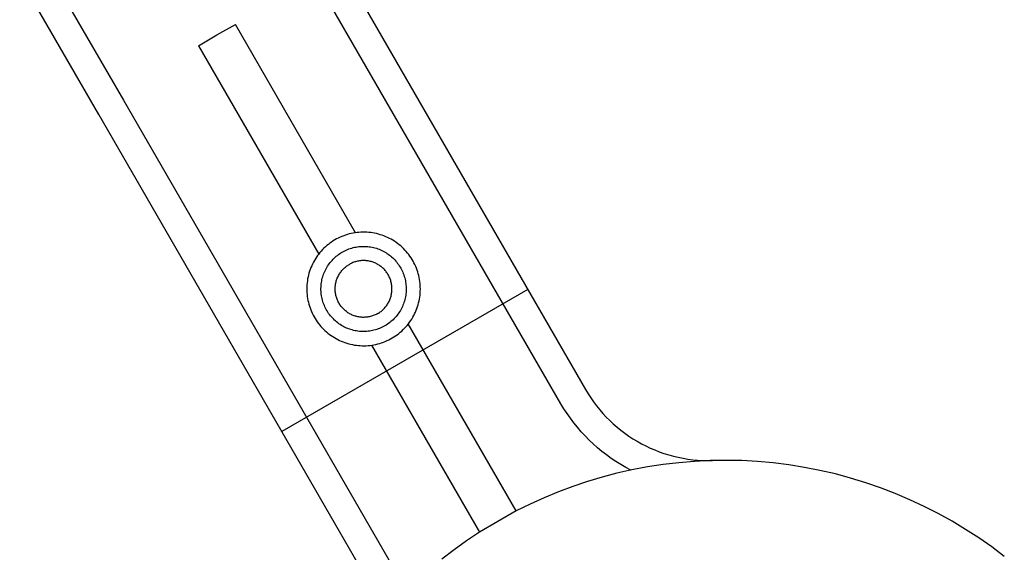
# Model space of a CAD drawing. Header units: millimetres. Extents: x 6056 to 8553, y 3739 to 5380.
# Tile 13 of 42: x 6587 to 6656, y 5038 to 5076. Entities that reach past the tile are written whole.
import ezdxf

# ---------------------------------------------------------------- set-up
doc = ezdxf.new("R2010")
doc.units = ezdxf.units.MM
doc.layers.add('Make2D$Visible$Curvas', color=7, linetype='Continuous')

msp = doc.modelspace()

# ---------------------------------------------------------------- linework, layer by layer
at = {"layer": 'Make2D$Visible$Curvas', "color": 7, "lineweight": -3, "true_color": 0xededed}
for p, q in [((6588.882, 5079.78), (6594.459, 5070.122)), ((6592.727, 5069.122), (6587.15, 5078.78)), ((6610.047, 5079.122), (6627.005, 5049.751)), ((6625.273, 5048.751), (6608.315, 5078.122)), ((6601.036, 5074.73), (6602.343, 5075.466)), ((6610.811, 5060.798), (6602.343, 5075.466)), ((6599.745, 5073.966), (6601.036, 5074.73)), ((6599.745, 5073.966), (6608.215, 5059.298)), ((6594.459, 5070.122), (6614.391, 5035.599)), ((6609.684, 5039.752), (6592.727, 5069.122)), ((6610.364, 5060.709), (6610.231, 5060.672)), ((6610.498, 5060.741), (6610.364, 5060.709)), ((6610.634, 5060.769), (6610.498, 5060.741)), ((6610.77, 5060.792), (6610.634, 5060.769)), ((6610.907, 5060.81), (6610.77, 5060.792)), ((6611.044, 5060.824), (6610.907, 5060.81)), ((6611.182, 5060.833), (6611.044, 5060.824)), ((6611.32, 5060.837), (6611.182, 5060.833)), ((6611.458, 5060.836), (6611.32, 5060.837)), ((6611.596, 5060.831), (6611.458, 5060.836)), ((6611.734, 5060.82), (6611.596, 5060.831)), ((6611.871, 5060.805), (6611.734, 5060.82)), ((6612.008, 5060.786), (6611.871, 5060.805)), ((6612.144, 5060.761), (6612.008, 5060.786)), ((6612.279, 5060.732), (6612.144, 5060.761)), ((6612.412, 5060.698), (6612.279, 5060.732)), ((6612.545, 5060.66), (6612.412, 5060.698)), ((6609, 5060.061), (6608.891, 5059.977)), ((6609.113, 5060.141), (6609, 5060.061)), ((6609.228, 5060.217), (6609.113, 5060.141)), ((6609.346, 5060.288), (6609.228, 5060.217)), ((6609.467, 5060.356), (6609.346, 5060.288)), ((6609.589, 5060.42), (6609.467, 5060.356)), ((6609.714, 5060.479), (6609.589, 5060.42)), ((6609.841, 5060.534), (6609.714, 5060.479)), ((6609.969, 5060.584), (6609.841, 5060.534)), ((6610.099, 5060.63), (6609.969, 5060.584)), ((6610.231, 5060.672), (6610.099, 5060.63)), ((6612.676, 5060.617), (6612.545, 5060.66)), ((6612.806, 5060.57), (6612.676, 5060.617)), ((6612.934, 5060.518), (6612.806, 5060.57)), ((6613.06, 5060.462), (6612.934, 5060.518)), ((6613.184, 5060.401), (6613.06, 5060.462)), ((6613.306, 5060.336), (6613.184, 5060.401)), ((6613.426, 5060.267), (6613.306, 5060.336)), ((6613.543, 5060.194), (6613.426, 5060.267)), ((6613.658, 5060.117), (6613.543, 5060.194)), ((6613.769, 5060.036), (6613.658, 5060.117)), ((6613.878, 5059.951), (6613.769, 5060.036)), ((6608.298, 5059.401), (6608.211, 5059.293)), ((6608.388, 5059.505), (6608.298, 5059.401)), ((6608.482, 5059.606), (6608.388, 5059.505)), ((6608.579, 5059.704), (6608.482, 5059.606)), ((6608.68, 5059.799), (6608.579, 5059.704)), ((6608.784, 5059.89), (6608.68, 5059.799)), ((6608.891, 5059.977), (6608.784, 5059.89)), ((6609.608, 5059.266), (6609.692, 5059.325)), ((6609.692, 5059.325), (6609.779, 5059.382)), ((6609.779, 5059.382), (6609.868, 5059.435)), ((6609.868, 5059.435), (6609.959, 5059.485)), ((6609.959, 5059.485), (6610.051, 5059.532)), ((6610.051, 5059.532), (6610.145, 5059.576)), ((6610.145, 5059.576), (6610.24, 5059.617)), ((6610.24, 5059.617), (6610.337, 5059.654)), ((6610.337, 5059.654), (6610.435, 5059.688)), ((6610.435, 5059.688), (6610.533, 5059.719)), ((6610.533, 5059.719), (6610.633, 5059.746)), ((6610.633, 5059.746), (6610.734, 5059.769)), ((6610.734, 5059.769), (6610.836, 5059.789)), ((6610.836, 5059.789), (6610.938, 5059.806)), ((6610.938, 5059.806), (6611.041, 5059.819)), ((6611.041, 5059.819), (6611.144, 5059.829)), ((6611.144, 5059.829), (6611.247, 5059.835)), ((6611.247, 5059.835), (6611.351, 5059.837)), ((6611.351, 5059.837), (6611.454, 5059.836)), ((6611.454, 5059.836), (6611.558, 5059.831)), ((6611.558, 5059.831), (6611.661, 5059.823)), ((6611.661, 5059.823), (6611.764, 5059.811)), ((6611.764, 5059.811), (6611.866, 5059.795)), ((6611.866, 5059.795), (6611.968, 5059.776)), ((6611.968, 5059.776), (6612.069, 5059.754)), ((6612.069, 5059.754), (6612.17, 5059.728)), ((6612.17, 5059.728), (6612.269, 5059.699)), ((6612.269, 5059.699), (6612.367, 5059.666)), ((6612.367, 5059.666), (6612.464, 5059.63)), ((6612.464, 5059.63), (6612.56, 5059.59)), ((6612.56, 5059.59), (6612.654, 5059.547)), ((6612.654, 5059.547), (6612.747, 5059.501)), ((6612.747, 5059.501), (6612.838, 5059.452)), ((6612.838, 5059.452), (6612.928, 5059.4)), ((6612.928, 5059.4), (6613.015, 5059.345)), ((6613.015, 5059.345), (6613.101, 5059.286)), ((6613.984, 5059.863), (6613.878, 5059.951)), ((6614.087, 5059.771), (6613.984, 5059.863)), ((6614.187, 5059.675), (6614.087, 5059.771)), ((6614.283, 5059.576), (6614.187, 5059.675)), ((6614.376, 5059.474), (6614.283, 5059.576)), ((6614.465, 5059.368), (6614.376, 5059.474)), ((6614.551, 5059.26), (6614.465, 5059.368)), ((6607.836, 5058.714), (6607.773, 5058.591)), ((6607.903, 5058.835), (6607.836, 5058.714)), ((6607.974, 5058.954), (6607.903, 5058.835)), ((6608.049, 5059.069), (6607.974, 5058.954)), ((6608.128, 5059.183), (6608.049, 5059.069)), ((6608.211, 5059.293), (6608.128, 5059.183)), ((6608.889, 5058.527), (6608.949, 5058.612)), ((6608.949, 5058.612), (6609.012, 5058.694)), ((6609.012, 5058.694), (6609.077, 5058.774)), ((6609.077, 5058.774), (6609.146, 5058.852)), ((6609.146, 5058.852), (6609.217, 5058.928)), ((6609.217, 5058.928), (6609.29, 5059.001)), ((6609.29, 5059.001), (6609.366, 5059.071)), ((6609.366, 5059.071), (6609.444, 5059.139)), ((6609.444, 5059.139), (6609.525, 5059.204)), ((6609.525, 5059.204), (6609.608, 5059.266)), ((6610.49, 5058.634), (6610.429, 5058.603)), ((6610.553, 5058.663), (6610.49, 5058.634)), ((6610.616, 5058.69), (6610.553, 5058.663)), ((6610.68, 5058.715), (6610.616, 5058.69)), ((6610.746, 5058.738), (6610.68, 5058.715)), ((6610.812, 5058.758), (6610.746, 5058.738)), ((6610.878, 5058.776), (6610.812, 5058.758)), ((6610.946, 5058.792), (6610.878, 5058.776)), ((6611.013, 5058.805), (6610.946, 5058.792)), ((6611.081, 5058.816), (6611.013, 5058.805)), ((6611.15, 5058.825), (6611.081, 5058.816)), ((6611.219, 5058.831), (6611.15, 5058.825)), ((6611.288, 5058.835), (6611.219, 5058.831)), ((6611.357, 5058.837), (6611.288, 5058.835)), ((6611.426, 5058.836), (6611.357, 5058.837)), ((6611.495, 5058.833), (6611.426, 5058.836)), ((6611.563, 5058.827), (6611.495, 5058.833)), ((6611.632, 5058.82), (6611.563, 5058.827)), ((6611.7, 5058.809), (6611.632, 5058.82)), ((6611.768, 5058.797), (6611.7, 5058.809)), ((6611.836, 5058.782), (6611.768, 5058.797)), ((6611.902, 5058.764), (6611.836, 5058.782)), ((6611.969, 5058.745), (6611.902, 5058.764)), ((6612.034, 5058.723), (6611.969, 5058.745)), ((6612.099, 5058.699), (6612.034, 5058.723)), ((6612.163, 5058.672), (6612.099, 5058.699)), ((6612.226, 5058.644), (6612.163, 5058.672)), ((6612.287, 5058.613), (6612.226, 5058.644)), ((6612.348, 5058.58), (6612.287, 5058.613)), ((6613.101, 5059.286), (6613.184, 5059.225)), ((6613.184, 5059.225), (6613.265, 5059.161)), ((6613.265, 5059.161), (6613.345, 5059.094)), ((6613.345, 5059.094), (6613.421, 5059.024)), ((6613.421, 5059.024), (6613.496, 5058.952)), ((6613.496, 5058.952), (6613.567, 5058.878)), ((6613.567, 5058.878), (6613.636, 5058.8)), ((6613.636, 5058.8), (6613.703, 5058.721)), ((6613.703, 5058.721), (6613.766, 5058.639)), ((6613.766, 5058.639), (6613.827, 5058.555)), ((6614.632, 5059.149), (6614.551, 5059.26)), ((6614.71, 5059.035), (6614.632, 5059.149)), ((6614.784, 5058.918), (6614.71, 5059.035)), ((6614.854, 5058.799), (6614.784, 5058.918)), ((6614.92, 5058.677), (6614.854, 5058.799)), ((6614.981, 5058.554), (6614.92, 5058.677)), ((6607.525, 5057.948), (6607.489, 5057.815)), ((6607.566, 5058.08), (6607.525, 5057.948)), ((6607.611, 5058.21), (6607.566, 5058.08)), ((6607.661, 5058.339), (6607.611, 5058.21)), ((6607.715, 5058.466), (6607.661, 5058.339)), ((6607.773, 5058.591), (6607.715, 5058.466)), ((6608.557, 5057.885), (6608.595, 5057.981)), ((6608.595, 5057.981), (6608.636, 5058.076)), ((6608.636, 5058.076), (6608.68, 5058.17)), ((6608.68, 5058.17), (6608.728, 5058.262)), ((6608.728, 5058.262), (6608.779, 5058.352)), ((6608.779, 5058.352), (6608.833, 5058.44)), ((6608.833, 5058.44), (6608.889, 5058.527)), ((6609.678, 5057.906), (6609.716, 5057.964)), ((6609.716, 5057.964), (6609.756, 5058.02)), ((6609.756, 5058.02), (6609.797, 5058.075)), ((6609.797, 5058.075), (6609.841, 5058.128)), ((6609.841, 5058.128), (6609.886, 5058.18)), ((6609.886, 5058.18), (6609.934, 5058.231)), ((6609.934, 5058.231), (6609.983, 5058.279)), ((6609.983, 5058.279), (6610.033, 5058.326)), ((6610.033, 5058.326), (6610.086, 5058.372)), ((6610.086, 5058.372), (6610.139, 5058.415)), ((6610.139, 5058.415), (6610.194, 5058.456)), ((6610.194, 5058.456), (6610.251, 5058.496)), ((6610.251, 5058.496), (6610.309, 5058.534)), ((6610.309, 5058.534), (6610.368, 5058.569)), ((6610.429, 5058.603), (6610.368, 5058.569)), ((6612.408, 5058.546), (6612.348, 5058.58)), ((6612.466, 5058.509), (6612.408, 5058.546)), ((6612.523, 5058.47), (6612.466, 5058.509)), ((6612.579, 5058.429), (6612.523, 5058.47)), ((6612.633, 5058.386), (6612.579, 5058.429)), ((6612.686, 5058.342), (6612.633, 5058.386)), ((6612.737, 5058.295), (6612.686, 5058.342)), ((6612.786, 5058.247), (6612.737, 5058.295)), ((6612.834, 5058.197), (6612.786, 5058.247)), ((6612.88, 5058.146), (6612.834, 5058.197)), ((6612.925, 5058.093), (6612.88, 5058.146)), ((6612.967, 5058.039), (6612.925, 5058.093)), ((6613.008, 5057.983), (6612.967, 5058.039)), ((6613.046, 5057.925), (6613.008, 5057.983)), ((6613.083, 5057.867), (6613.046, 5057.925)), ((6613.827, 5058.555), (6613.885, 5058.47)), ((6613.885, 5058.47), (6613.94, 5058.382)), ((6613.94, 5058.382), (6613.992, 5058.292)), ((6613.992, 5058.292), (6614.04, 5058.201)), ((6614.04, 5058.201), (6614.086, 5058.107)), ((6614.086, 5058.107), (6614.128, 5058.013)), ((6614.128, 5058.013), (6614.167, 5057.917)), ((6614.167, 5057.917), (6614.203, 5057.82)), ((6615.038, 5058.428), (6614.981, 5058.554)), ((6615.091, 5058.3), (6615.038, 5058.428)), ((6615.139, 5058.171), (6615.091, 5058.3)), ((6615.183, 5058.04), (6615.139, 5058.171)), ((6615.222, 5057.908), (6615.183, 5058.04)), ((6607.392, 5057.271), (6607.379, 5057.134)), ((6607.409, 5057.408), (6607.392, 5057.271)), ((6607.431, 5057.545), (6607.409, 5057.408)), ((6607.458, 5057.68), (6607.431, 5057.545)), ((6607.489, 5057.815), (6607.458, 5057.68)), ((6608.388, 5057.182), (6608.402, 5057.284)), ((6608.402, 5057.284), (6608.419, 5057.386)), ((6608.419, 5057.386), (6608.44, 5057.488)), ((6608.44, 5057.488), (6608.464, 5057.588)), ((6608.464, 5057.588), (6608.491, 5057.688)), ((6608.491, 5057.688), (6608.523, 5057.787)), ((6608.523, 5057.787), (6608.557, 5057.885)), ((6609.402, 5057.203), (6609.416, 5057.271)), ((6609.416, 5057.271), (6609.432, 5057.338)), ((6609.432, 5057.338), (6609.45, 5057.405)), ((6609.45, 5057.405), (6609.471, 5057.47)), ((6609.471, 5057.47), (6609.494, 5057.535)), ((6609.494, 5057.535), (6609.519, 5057.6)), ((6609.519, 5057.6), (6609.547, 5057.663)), ((6609.547, 5057.663), (6609.576, 5057.725)), ((6609.576, 5057.725), (6609.608, 5057.787)), ((6609.608, 5057.787), (6609.642, 5057.847)), ((6609.642, 5057.847), (6609.678, 5057.906)), ((6613.117, 5057.807), (6613.083, 5057.867)), ((6613.15, 5057.746), (6613.117, 5057.807)), ((6613.18, 5057.684), (6613.15, 5057.746)), ((6613.208, 5057.621), (6613.18, 5057.684)), ((6613.234, 5057.557), (6613.208, 5057.621)), ((6613.258, 5057.492), (6613.234, 5057.557)), ((6613.279, 5057.427), (6613.258, 5057.492)), ((6613.298, 5057.36), (6613.279, 5057.427)), ((6613.315, 5057.293), (6613.298, 5057.36)), ((6613.33, 5057.226), (6613.315, 5057.293)), ((6613.342, 5057.158), (6613.33, 5057.226)), ((6614.203, 5057.82), (6614.235, 5057.721)), ((6614.235, 5057.721), (6614.264, 5057.622)), ((6614.264, 5057.622), (6614.289, 5057.521)), ((6614.289, 5057.521), (6614.311, 5057.42)), ((6614.311, 5057.42), (6614.329, 5057.318)), ((6614.329, 5057.318), (6614.344, 5057.216)), ((6615.257, 5057.774), (6615.222, 5057.908)), ((6615.287, 5057.639), (6615.257, 5057.774)), ((6615.312, 5057.504), (6615.287, 5057.639)), ((6615.333, 5057.367), (6615.312, 5057.504)), ((6615.349, 5057.23), (6615.333, 5057.367)), ((6615.36, 5057.092), (6615.349, 5057.23)), ((6607.371, 5056.996), (6607.368, 5056.858)), ((6607.368, 5056.858), (6607.37, 5056.72)), ((6607.37, 5056.72), (6607.376, 5056.582)), ((6607.379, 5057.134), (6607.371, 5056.996)), ((6607.376, 5056.582), (6607.387, 5056.444)), ((6608.368, 5056.872), (6608.371, 5056.975)), ((6608.369, 5056.768), (6608.368, 5056.872)), ((6608.373, 5056.665), (6608.369, 5056.768)), ((6608.371, 5056.975), (6608.378, 5057.078)), ((6608.381, 5056.561), (6608.373, 5056.665)), ((6608.378, 5057.078), (6608.388, 5057.182)), ((6608.392, 5056.458), (6608.381, 5056.561)), ((6609.368, 5056.86), (6609.37, 5056.929)), ((6609.369, 5056.791), (6609.368, 5056.86)), ((6609.371, 5056.722), (6609.369, 5056.791)), ((6609.37, 5056.929), (6609.375, 5056.998)), ((6609.377, 5056.653), (6609.371, 5056.722)), ((6609.375, 5056.998), (6609.381, 5057.067)), ((6609.384, 5056.585), (6609.377, 5056.653)), ((6609.381, 5057.067), (6609.39, 5057.135)), ((6609.394, 5056.516), (6609.384, 5056.585)), ((6609.39, 5057.135), (6609.402, 5057.203)), ((6613.334, 5056.471), (6613.346, 5056.539)), ((6613.352, 5057.09), (6613.342, 5057.158)), ((6613.346, 5056.539), (6613.355, 5056.607)), ((6613.36, 5057.021), (6613.352, 5057.09)), ((6613.355, 5056.607), (6613.362, 5056.676)), ((6613.365, 5056.952), (6613.36, 5057.021)), ((6613.362, 5056.676), (6613.366, 5056.745)), ((6613.368, 5056.883), (6613.365, 5056.952)), ((6613.366, 5056.745), (6613.368, 5056.814)), ((6613.368, 5056.814), (6613.368, 5056.883)), ((6614.344, 5057.216), (6614.355, 5057.113)), ((6614.358, 5056.596), (6614.348, 5056.493)), ((6614.355, 5057.113), (6614.363, 5057.01)), ((6614.365, 5056.699), (6614.358, 5056.596)), ((6614.363, 5057.01), (6614.367, 5056.906)), ((6614.368, 5056.803), (6614.365, 5056.699)), ((6614.367, 5056.906), (6614.368, 5056.803)), ((6615.344, 5056.403), (6615.357, 5056.54)), ((6615.357, 5056.54), (6615.365, 5056.678)), ((6615.366, 5056.954), (6615.36, 5057.092)), ((6615.365, 5056.678), (6615.368, 5056.816)), ((6615.368, 5056.816), (6615.366, 5056.954)), ((6607.387, 5056.444), (6607.403, 5056.307)), ((6607.403, 5056.307), (6607.424, 5056.171)), ((6607.424, 5056.171), (6607.449, 5056.035)), ((6607.449, 5056.035), (6607.479, 5055.9)), ((6607.479, 5055.9), (6607.514, 5055.766)), ((6608.407, 5056.356), (6608.392, 5056.458)), ((6608.425, 5056.254), (6608.407, 5056.356)), ((6608.447, 5056.153), (6608.425, 5056.254)), ((6608.473, 5056.052), (6608.447, 5056.153)), ((6608.501, 5055.953), (6608.473, 5056.052)), ((6608.534, 5055.854), (6608.501, 5055.953)), ((6608.569, 5055.757), (6608.534, 5055.854)), ((6609.406, 5056.448), (6609.394, 5056.516)), ((6609.421, 5056.381), (6609.406, 5056.448)), ((6609.438, 5056.314), (6609.421, 5056.381)), ((6609.457, 5056.248), (6609.438, 5056.314)), ((6609.478, 5056.182), (6609.457, 5056.248)), ((6609.502, 5056.117), (6609.478, 5056.182)), ((6609.528, 5056.053), (6609.502, 5056.117)), ((6609.556, 5055.99), (6609.528, 5056.053)), ((6609.587, 5055.928), (6609.556, 5055.99)), ((6609.619, 5055.867), (6609.587, 5055.928)), ((6609.654, 5055.807), (6609.619, 5055.867)), ((6613.094, 5055.827), (6613.128, 5055.887)), ((6613.128, 5055.887), (6613.16, 5055.949)), ((6613.16, 5055.949), (6613.19, 5056.011)), ((6613.19, 5056.011), (6613.217, 5056.074)), ((6613.217, 5056.074), (6613.242, 5056.139)), ((6613.242, 5056.139), (6613.265, 5056.204)), ((6613.265, 5056.204), (6613.286, 5056.27)), ((6613.286, 5056.27), (6613.304, 5056.336)), ((6613.304, 5056.336), (6613.321, 5056.403)), ((6613.321, 5056.403), (6613.334, 5056.471)), ((6614.214, 5055.887), (6614.179, 5055.789)), ((6614.245, 5055.986), (6614.214, 5055.887)), ((6614.273, 5056.086), (6614.245, 5055.986)), ((6614.297, 5056.186), (6614.273, 5056.086)), ((6614.317, 5056.288), (6614.297, 5056.186)), ((6614.335, 5056.39), (6614.317, 5056.288)), ((6614.348, 5056.493), (6614.335, 5056.39)), ((6615.211, 5055.726), (6615.247, 5055.86)), ((6615.247, 5055.86), (6615.278, 5055.994)), ((6615.278, 5055.994), (6615.305, 5056.129)), ((6615.305, 5056.129), (6615.327, 5056.266)), ((6615.327, 5056.266), (6615.344, 5056.403)), ((6607.514, 5055.766), (6607.553, 5055.634)), ((6607.553, 5055.634), (6607.597, 5055.503)), ((6607.597, 5055.503), (6607.645, 5055.374)), ((6607.645, 5055.374), (6607.698, 5055.246)), ((6607.698, 5055.246), (6607.755, 5055.12)), ((6608.608, 5055.661), (6608.569, 5055.757)), ((6608.65, 5055.567), (6608.608, 5055.661)), ((6608.696, 5055.474), (6608.65, 5055.567)), ((6608.745, 5055.382), (6608.696, 5055.474)), ((6608.796, 5055.292), (6608.745, 5055.382)), ((6608.851, 5055.205), (6608.796, 5055.292)), ((6608.909, 5055.119), (6608.851, 5055.205)), ((6609.69, 5055.749), (6609.654, 5055.807)), ((6609.729, 5055.691), (6609.69, 5055.749)), ((6609.769, 5055.636), (6609.729, 5055.691)), ((6609.812, 5055.581), (6609.769, 5055.636)), ((6609.856, 5055.528), (6609.812, 5055.581)), ((6609.902, 5055.477), (6609.856, 5055.528)), ((6609.95, 5055.427), (6609.902, 5055.477)), ((6609.999, 5055.379), (6609.95, 5055.427)), ((6610.051, 5055.332), (6609.999, 5055.379)), ((6610.103, 5055.288), (6610.051, 5055.332)), ((6610.157, 5055.245), (6610.103, 5055.288)), ((6610.213, 5055.204), (6610.157, 5055.245)), ((6610.27, 5055.165), (6610.213, 5055.204)), ((6610.329, 5055.128), (6610.27, 5055.165)), ((6612.368, 5055.105), (6612.427, 5055.141)), ((6612.427, 5055.141), (6612.485, 5055.178)), ((6612.485, 5055.178), (6612.542, 5055.218)), ((6612.542, 5055.218), (6612.597, 5055.259)), ((6612.597, 5055.259), (6612.651, 5055.302)), ((6612.651, 5055.302), (6612.703, 5055.348)), ((6612.703, 5055.348), (6612.754, 5055.395)), ((6612.754, 5055.395), (6612.803, 5055.443)), ((6612.803, 5055.443), (6612.85, 5055.494)), ((6612.85, 5055.494), (6612.895, 5055.546)), ((6612.895, 5055.546), (6612.939, 5055.599)), ((6612.939, 5055.599), (6612.981, 5055.654)), ((6612.981, 5055.654), (6613.021, 5055.71)), ((6613.021, 5055.71), (6613.059, 5055.768)), ((6613.059, 5055.768), (6613.094, 5055.827)), ((6613.847, 5055.147), (6613.787, 5055.063)), ((6613.904, 5055.234), (6613.847, 5055.147)), ((6613.958, 5055.322), (6613.904, 5055.234)), ((6614.008, 5055.412), (6613.958, 5055.322)), ((6614.056, 5055.504), (6614.008, 5055.412)), ((6614.1, 5055.598), (6614.056, 5055.504)), ((6614.141, 5055.693), (6614.1, 5055.598)), ((6614.179, 5055.789), (6614.141, 5055.693)), ((6614.963, 5055.083), (6615.021, 5055.208)), ((6615.021, 5055.208), (6615.075, 5055.335)), ((6615.075, 5055.335), (6615.125, 5055.464)), ((6615.125, 5055.464), (6615.17, 5055.594)), ((6615.17, 5055.594), (6615.211, 5055.726)), ((6607.755, 5055.12), (6607.817, 5054.997)), ((6607.817, 5054.997), (6607.882, 5054.875)), ((6607.882, 5054.875), (6607.952, 5054.756)), ((6607.952, 5054.756), (6608.026, 5054.639)), ((6608.026, 5054.639), (6608.104, 5054.525)), ((6608.104, 5054.525), (6608.186, 5054.414)), ((6608.97, 5055.035), (6608.909, 5055.119)), ((6609.033, 5054.953), (6608.97, 5055.035)), ((6609.1, 5054.874), (6609.033, 5054.953)), ((6609.169, 5054.797), (6609.1, 5054.874)), ((6609.241, 5054.722), (6609.169, 5054.797)), ((6609.315, 5054.65), (6609.241, 5054.722)), ((6609.392, 5054.58), (6609.315, 5054.65)), ((6609.471, 5054.513), (6609.392, 5054.58)), ((6609.552, 5054.449), (6609.471, 5054.513)), ((6609.636, 5054.388), (6609.552, 5054.449)), ((6610.388, 5055.094), (6610.329, 5055.128)), ((6610.449, 5055.061), (6610.388, 5055.094)), ((6610.511, 5055.03), (6610.449, 5055.061)), ((6610.574, 5055.002), (6610.511, 5055.03)), ((6610.637, 5054.975), (6610.574, 5055.002)), ((6610.702, 5054.951), (6610.637, 5054.975)), ((6610.768, 5054.929), (6610.702, 5054.951)), ((6610.834, 5054.91), (6610.768, 5054.929)), ((6610.901, 5054.892), (6610.834, 5054.91)), ((6610.968, 5054.877), (6610.901, 5054.892)), ((6611.036, 5054.865), (6610.968, 5054.877)), ((6611.104, 5054.855), (6611.036, 5054.865)), ((6611.173, 5054.847), (6611.104, 5054.855)), ((6611.242, 5054.841), (6611.173, 5054.847)), ((6611.311, 5054.838), (6611.242, 5054.841)), ((6611.38, 5054.837), (6611.311, 5054.838)), ((6611.449, 5054.839), (6611.38, 5054.837)), ((6611.518, 5054.843), (6611.449, 5054.839)), ((6611.586, 5054.849), (6611.518, 5054.843)), ((6611.655, 5054.858), (6611.586, 5054.849)), ((6611.723, 5054.869), (6611.655, 5054.858)), ((6611.791, 5054.882), (6611.723, 5054.869)), ((6611.858, 5054.898), (6611.791, 5054.882)), ((6611.925, 5054.916), (6611.858, 5054.898)), ((6611.991, 5054.936), (6611.925, 5054.916)), ((6612.056, 5054.959), (6611.991, 5054.936)), ((6612.12, 5054.984), (6612.056, 5054.959)), ((6612.184, 5055.011), (6612.12, 5054.984)), ((6612.246, 5055.04), (6612.184, 5055.011)), ((6612.308, 5055.072), (6612.246, 5055.04)), ((6612.368, 5055.105), (6612.308, 5055.072)), ((6613.211, 5054.47), (6613.129, 5054.408)), ((6613.292, 5054.535), (6613.211, 5054.47)), ((6613.37, 5054.603), (6613.292, 5054.535)), ((6613.446, 5054.673), (6613.37, 5054.603)), ((6613.52, 5054.746), (6613.446, 5054.673)), ((6613.591, 5054.822), (6613.52, 5054.746)), ((6613.659, 5054.9), (6613.591, 5054.822)), ((6613.724, 5054.98), (6613.659, 5054.9)), ((6613.787, 5055.063), (6613.724, 5054.98)), ((6614.525, 5054.381), (6614.608, 5054.491)), ((6614.608, 5054.491), (6614.687, 5054.605)), ((6614.687, 5054.605), (6614.762, 5054.72)), ((6614.762, 5054.72), (6614.833, 5054.839)), ((6614.833, 5054.839), (6614.9, 5054.96)), ((6614.9, 5054.96), (6614.963, 5055.083)), ((6608.186, 5054.414), (6608.271, 5054.306)), ((6608.271, 5054.306), (6608.36, 5054.2)), ((6608.36, 5054.2), (6608.453, 5054.098)), ((6608.453, 5054.098), (6608.549, 5053.999)), ((6608.549, 5053.999), (6608.649, 5053.903)), ((6608.649, 5053.903), (6608.752, 5053.811)), ((6608.752, 5053.811), (6608.858, 5053.723)), ((6609.721, 5054.33), (6609.636, 5054.388)), ((6609.809, 5054.274), (6609.721, 5054.33)), ((6609.898, 5054.222), (6609.809, 5054.274)), ((6609.989, 5054.173), (6609.898, 5054.222)), ((6610.082, 5054.127), (6609.989, 5054.173)), ((6610.176, 5054.084), (6610.082, 5054.127)), ((6610.272, 5054.044), (6610.176, 5054.084)), ((6610.369, 5054.008), (6610.272, 5054.044)), ((6610.467, 5053.975), (6610.369, 5054.008)), ((6610.567, 5053.946), (6610.467, 5053.975)), ((6610.667, 5053.92), (6610.567, 5053.946)), ((6610.768, 5053.898), (6610.667, 5053.92)), ((6610.87, 5053.879), (6610.768, 5053.898)), ((6610.972, 5053.863), (6610.87, 5053.879)), ((6611.075, 5053.851), (6610.972, 5053.863)), ((6611.178, 5053.843), (6611.075, 5053.851)), ((6611.282, 5053.838), (6611.178, 5053.843)), ((6611.385, 5053.837), (6611.282, 5053.838)), ((6611.489, 5053.839), (6611.385, 5053.837)), ((6611.592, 5053.845), (6611.489, 5053.839)), ((6611.695, 5053.855), (6611.592, 5053.845)), ((6611.798, 5053.868), (6611.695, 5053.855)), ((6611.9, 5053.885), (6611.798, 5053.868)), ((6612.002, 5053.905), (6611.9, 5053.885)), ((6612.103, 5053.928), (6612.002, 5053.905)), ((6612.203, 5053.955), (6612.103, 5053.928)), ((6612.302, 5053.986), (6612.203, 5053.955)), ((6612.4, 5054.02), (6612.302, 5053.986)), ((6612.496, 5054.057), (6612.4, 5054.02)), ((6612.592, 5054.098), (6612.496, 5054.057)), ((6612.685, 5054.142), (6612.592, 5054.098)), ((6612.778, 5054.189), (6612.685, 5054.142)), ((6612.868, 5054.239), (6612.778, 5054.189)), ((6612.957, 5054.292), (6612.868, 5054.239)), ((6613.044, 5054.349), (6612.957, 5054.292)), ((6613.129, 5054.408), (6613.044, 5054.349)), ((6613.846, 5053.697), (6613.953, 5053.784)), ((6613.953, 5053.784), (6614.057, 5053.875)), ((6614.057, 5053.875), (6614.157, 5053.97)), ((6614.157, 5053.97), (6614.254, 5054.068)), ((6614.254, 5054.068), (6614.348, 5054.169)), ((6614.348, 5054.169), (6614.439, 5054.273)), ((6614.439, 5054.273), (6614.525, 5054.381)), ((6622.126, 5041.198), (6614.52, 5054.374)), ((6608.858, 5053.723), (6608.967, 5053.638)), ((6608.967, 5053.638), (6609.079, 5053.557)), ((6609.079, 5053.557), (6609.193, 5053.48)), ((6609.193, 5053.48), (6609.31, 5053.407)), ((6609.31, 5053.407), (6609.43, 5053.338)), ((6609.43, 5053.338), (6609.552, 5053.273)), ((6609.552, 5053.273), (6609.676, 5053.213)), ((6609.676, 5053.213), (6609.802, 5053.156)), ((6609.802, 5053.156), (6609.93, 5053.104)), ((6609.93, 5053.104), (6610.06, 5053.057)), ((6612.637, 5053.044), (6612.767, 5053.09)), ((6612.767, 5053.09), (6612.896, 5053.14)), ((6612.896, 5053.14), (6613.022, 5053.195)), ((6613.022, 5053.195), (6613.147, 5053.254)), ((6613.147, 5053.254), (6613.27, 5053.318)), ((6613.27, 5053.318), (6613.39, 5053.386)), ((6613.39, 5053.386), (6613.508, 5053.457)), ((6613.508, 5053.457), (6613.623, 5053.533)), ((6613.623, 5053.533), (6613.736, 5053.613)), ((6613.736, 5053.613), (6613.846, 5053.697)), ((6610.06, 5053.057), (6610.191, 5053.014)), ((6610.191, 5053.014), (6610.324, 5052.976)), ((6610.324, 5052.976), (6610.458, 5052.942)), ((6610.458, 5052.942), (6610.593, 5052.913)), ((6610.593, 5052.913), (6610.729, 5052.888)), ((6610.729, 5052.888), (6610.865, 5052.869)), ((6610.865, 5052.869), (6611.003, 5052.854)), ((6611.003, 5052.854), (6611.14, 5052.844)), ((6611.14, 5052.844), (6611.278, 5052.838)), ((6611.278, 5052.838), (6611.416, 5052.837)), ((6611.416, 5052.837), (6611.554, 5052.841)), ((6611.554, 5052.841), (6611.692, 5052.85)), ((6611.692, 5052.85), (6611.83, 5052.864)), ((6611.83, 5052.864), (6611.966, 5052.882)), ((6611.923, 5052.876), (6619.531, 5039.7)), ((6611.966, 5052.882), (6612.103, 5052.905)), ((6612.103, 5052.905), (6612.238, 5052.933)), ((6612.238, 5052.933), (6612.372, 5052.965)), ((6612.372, 5052.965), (6612.505, 5053.002)), ((6612.505, 5053.002), (6612.637, 5053.044)), ((6627.005, 5049.751), (6627.183, 5049.454)), ((6627.183, 5049.454), (6627.372, 5049.163)), ((6627.372, 5049.163), (6627.57, 5048.879)), ((6625.481, 5048.404), (6625.273, 5048.751)), ((6625.701, 5048.064), (6625.481, 5048.404)), ((6627.57, 5048.879), (6627.779, 5048.602)), ((6627.779, 5048.602), (6627.997, 5048.332)), ((6627.997, 5048.332), (6628.224, 5048.07)), ((6625.932, 5047.732), (6625.701, 5048.064)), ((6626.174, 5047.408), (6625.932, 5047.732)), ((6628.224, 5048.07), (6628.46, 5047.817)), ((6628.46, 5047.817), (6628.704, 5047.571)), ((6628.704, 5047.571), (6628.957, 5047.334)), ((6626.427, 5047.092), (6626.174, 5047.408)), ((6626.69, 5046.785), (6626.427, 5047.092)), ((6628.957, 5047.334), (6629.218, 5047.106)), ((6629.218, 5047.106), (6629.487, 5046.887)), ((6629.487, 5046.887), (6629.763, 5046.678)), ((6626.964, 5046.487), (6626.69, 5046.785)), ((6627.247, 5046.198), (6626.964, 5046.487)), ((6627.541, 5045.919), (6627.247, 5046.198)), ((6629.763, 5046.678), (6630.046, 5046.478)), ((6630.046, 5046.478), (6630.337, 5046.289)), ((6630.337, 5046.289), (6630.633, 5046.109)), ((6627.843, 5045.65), (6627.541, 5045.919)), ((6628.154, 5045.392), (6627.843, 5045.65)), ((6630.633, 5046.109), (6630.935, 5045.94)), ((6630.935, 5045.94), (6631.244, 5045.781)), ((6631.244, 5045.781), (6631.557, 5045.633)), ((6631.557, 5045.633), (6631.875, 5045.497)), ((6631.875, 5045.497), (6632.198, 5045.371)), ((6628.474, 5045.144), (6628.154, 5045.392)), ((6628.802, 5044.907), (6628.474, 5045.144)), ((6629.138, 5044.681), (6628.802, 5044.907)), ((6632.198, 5045.371), (6632.526, 5045.256)), ((6632.526, 5045.256), (6632.856, 5045.153)), ((6632.856, 5045.153), (6633.191, 5045.062)), ((6633.191, 5045.062), (6633.528, 5044.982)), ((6633.528, 5044.982), (6633.868, 5044.914)), ((6633.868, 5044.914), (6634.21, 5044.857)), ((6634.21, 5044.857), (6634.553, 5044.813)), ((6634.553, 5044.813), (6634.898, 5044.78)), ((6635.783, 5044.749), (6634.673, 5044.694)), ((6634.898, 5044.78), (6635.244, 5044.76)), ((6635.244, 5044.76), (6635.591, 5044.751)), ((6635.591, 5044.751), (6635.937, 5044.755)), ((6636.894, 5044.766), (6635.783, 5044.749)), ((6638.005, 5044.743), (6636.894, 5044.766)), ((6639.115, 5044.683), (6638.005, 5044.743)), ((6629.481, 5044.467), (6629.138, 5044.681)), ((6630.272, 5044.091), (6629.215, 5043.852)), ((6629.831, 5044.264), (6629.481, 5044.467)), ((6630.188, 5044.074), (6629.831, 5044.264)), ((6631.364, 5044.299), (6630.272, 5044.091)), ((6632.462, 5044.469), (6631.364, 5044.299)), ((6633.566, 5044.601), (6632.462, 5044.469)), ((6634.673, 5044.694), (6633.566, 5044.601)), ((6640.222, 5044.583), (6639.115, 5044.683)), ((6641.325, 5044.446), (6640.222, 5044.583)), ((6642.422, 5044.27), (6641.325, 5044.446)), ((6643.513, 5044.056), (6642.422, 5044.27)), ((6644.595, 5043.804), (6643.513, 5044.056)), ((6628.167, 5043.576), (6627.128, 5043.266)), ((6629.215, 5043.852), (6628.167, 5043.576)), ((6645.668, 5043.515), (6644.595, 5043.804)), ((6646.731, 5043.189), (6645.668, 5043.515)), ((6626.101, 5042.921), (6625.086, 5042.541)), ((6627.128, 5043.266), (6626.101, 5042.921)), ((6647.781, 5042.826), (6646.731, 5043.189)), ((6648.818, 5042.427), (6647.781, 5042.826)), ((6624.084, 5042.127), (6623.097, 5041.679)), ((6625.086, 5042.541), (6624.084, 5042.127)), ((6649.841, 5041.992), (6648.818, 5042.427)), ((6650.848, 5041.522), (6649.841, 5041.992)), ((6623.097, 5041.679), (6622.126, 5041.198)), ((6651.838, 5041.017), (6650.848, 5041.522)), ((6622.126, 5041.198), (6619.531, 5039.7)), ((6652.81, 5040.479), (6651.838, 5041.017)), ((6653.763, 5039.906), (6652.81, 5040.479)), ((6654.695, 5039.301), (6653.763, 5039.906)), ((6612.952, 5034.092), (6609.684, 5039.752)), ((6619.531, 5039.7), (6618.628, 5039.099)), ((6655.606, 5038.664), (6654.695, 5039.301)), ((6618.628, 5039.099), (6617.747, 5038.468)), ((6656.494, 5037.996), (6655.606, 5038.664)), ((6617.747, 5038.468), (6616.888, 5037.808))]:
    msp.add_line(p, q, dxfattribs=at)
at = {"layer": 'Make2D$Visible$Curvas', "color": 7, "lineweight": -3}
msp.add_line((6622.934, 5056.801), (6605.614, 5046.801), dxfattribs=at)

doc.saveas('drawing.dxf')
